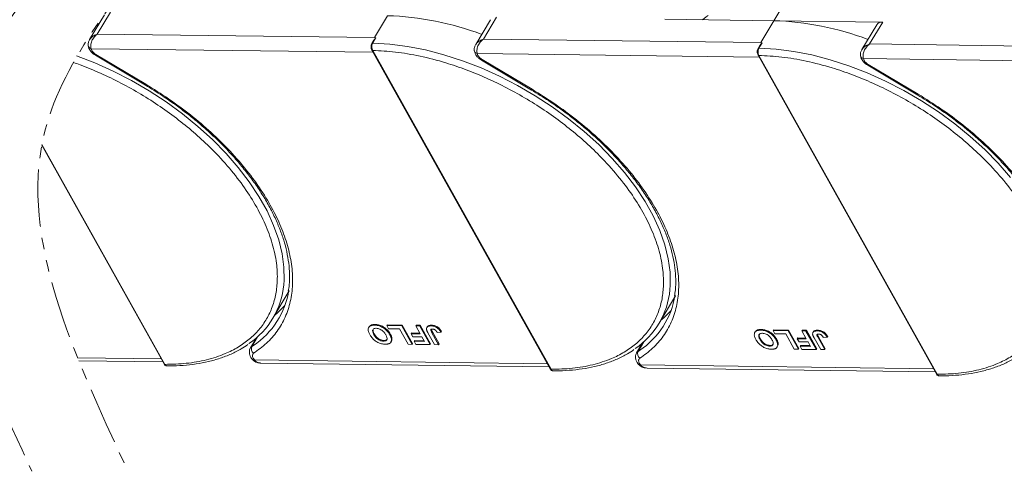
# Model space of a CAD drawing. Header units: millimetres. Extents: x -976 to 1106, y 28 to 1486.
# Tile 44 of 51: x 600 to 736, y 1136 to 1198. Entities that reach past the tile are written whole.
import ezdxf

# ---------------------------------------------------------------- set-up
doc = ezdxf.new("R2010")
doc.units = ezdxf.units.MM
doc.linetypes.add('PHANTOM2', pattern=[31.75, 15.875, -3.175, 3.175, -3.175, 3.175, -3.175])

msp = doc.modelspace()

# ---------------------------------------------------------------- linework, layer by layer
at = {"color": 7, "linetype": 'Continuous', "lineweight": 15}
for p, q in [((704.354, 1198.109), (706.465, 1201.658)), ((611.314, 1198.932), (609.259, 1195.477)), ((610.336, 1196.253), (612.146, 1199.295)), ((650.678, 1198.8), (648.868, 1195.757)), ((664.991, 1198.241), (662.936, 1194.787)), ((664.013, 1195.563), (665.822, 1198.605)), ((689.21, 1198.304), (704.354, 1198.109)), ((704.354, 1198.109), (702.545, 1195.067)), ((719.499, 1197.914), (704.354, 1198.109)), ((718.667, 1197.55), (716.613, 1194.096)), ((717.69, 1194.872), (719.499, 1197.914)), ((648.868, 1195.757), (610.336, 1196.253)), ((648.768, 1195.382), (648.507, 1194.943)), ((649.054, 1195.716), (648.625, 1194.994)), ((649.054, 1195.716), (648.868, 1195.757)), ((702.545, 1195.067), (664.013, 1195.563)), ((702.731, 1195.025), (702.301, 1194.303)), ((702.731, 1195.025), (702.545, 1195.067)), ((756.222, 1194.376), (717.69, 1194.872)), ((609.476, 1194.221), (609.569, 1193.964)), ((609.476, 1194.221), (648.668, 1193.716)), ((648.495, 1194.026), (673.292, 1149.765)), ((648.61, 1193.972), (673.407, 1149.711)), ((663.152, 1193.53), (663.246, 1193.273)), ((663.152, 1193.53), (702.345, 1193.025)), ((702.445, 1194.692), (702.183, 1194.252)), ((610.067, 1193.301), (617.015, 1189.168)), ((610.134, 1193.415), (617.083, 1189.282)), ((663.743, 1192.61), (670.692, 1188.478)), ((663.811, 1192.724), (670.76, 1188.592)), ((702.171, 1193.335), (726.969, 1149.074)), ((702.286, 1193.281), (727.084, 1149.02)), ((716.829, 1192.839), (716.923, 1192.582)), ((716.829, 1192.839), (756.021, 1192.335)), ((717.42, 1191.919), (724.369, 1187.787)), ((717.488, 1192.033), (724.436, 1187.901)), ((602.613, 1180.804), (619.615, 1150.456)), ((602.634, 1180.917), (619.73, 1150.402)), ((634.749, 1156.791), (637.011, 1160.594)), ((688.426, 1156.1), (690.688, 1159.903)), ((648.114, 1155.618), (648.054, 1155.516)), ((648.862, 1155.833), (648.923, 1155.934)), ((650.586, 1155.778), (650.647, 1155.879)), ((650.586, 1155.778), (652.666, 1155.751)), ((650.827, 1155.349), (650.586, 1155.778)), ((650.647, 1155.879), (652.726, 1155.852)), ((652.339, 1155.329), (650.827, 1155.349)), ((653.541, 1153.185), (652.339, 1155.329)), ((652.726, 1155.852), (652.666, 1155.751)), ((652.666, 1155.751), (654.108, 1153.178)), ((652.726, 1155.852), (654.168, 1153.279)), ((654.594, 1155.726), (654.655, 1155.828)), ((654.594, 1155.726), (655.162, 1155.719)), ((655.204, 1154.637), (654.594, 1155.726)), ((654.655, 1155.828), (655.222, 1155.82)), ((655.222, 1155.82), (655.162, 1155.719)), ((655.162, 1155.719), (656.603, 1153.146)), ((655.222, 1155.82), (656.664, 1153.247)), ((656.187, 1155.613), (656.127, 1155.512)), ((656.788, 1155.833), (656.728, 1155.732)), ((702.539, 1155.142), (702.599, 1155.243)), ((704.263, 1155.087), (704.324, 1155.188)), ((704.324, 1155.188), (706.403, 1155.162)), ((706.403, 1155.162), (706.343, 1155.06)), ((706.403, 1155.162), (707.845, 1152.588)), ((708.271, 1155.035), (708.331, 1155.137)), ((708.331, 1155.137), (708.899, 1155.129)), ((708.899, 1155.129), (708.838, 1155.028)), ((708.899, 1155.129), (710.34, 1152.556)), ((710.465, 1155.142), (710.404, 1155.041)), ((632.448, 1154.072), (631.622, 1152.684)), ((631.828, 1152.894), (632.615, 1154.218)), ((632.444, 1154.069), (632.446, 1154.069)), ((648.779, 1154.515), (648.839, 1154.616)), ((651.057, 1154.612), (650.996, 1154.51)), ((651.291, 1153.959), (651.231, 1153.858)), ((654.017, 1154.755), (653.957, 1154.654)), ((654.197, 1154.225), (653.957, 1154.654)), ((653.957, 1154.654), (655.204, 1154.637)), ((654.017, 1154.755), (655.147, 1154.74)), ((655.445, 1154.209), (654.197, 1154.225)), ((655.796, 1153.582), (655.445, 1154.209)), ((657.208, 1153.138), (656.299, 1154.76)), ((656.842, 1154.796), (656.903, 1154.897)), ((656.842, 1154.796), (657.776, 1153.13)), ((656.903, 1154.897), (657.836, 1153.232)), ((657.571, 1154.836), (658.119, 1154.862)), ((658.18, 1154.963), (658.119, 1154.862)), ((701.791, 1154.927), (701.73, 1154.825)), ((702.456, 1153.824), (702.516, 1153.925)), ((704.263, 1155.087), (706.343, 1155.06)), ((704.503, 1154.658), (704.263, 1155.087)), ((706.016, 1154.639), (704.503, 1154.658)), ((704.733, 1153.921), (704.673, 1153.82)), ((707.217, 1152.494), (706.016, 1154.639)), ((706.343, 1155.06), (707.785, 1152.487)), ((707.694, 1154.064), (707.633, 1153.963)), ((707.874, 1153.534), (707.633, 1153.963)), ((707.633, 1153.963), (708.881, 1153.947)), ((707.694, 1154.064), (708.823, 1154.05)), ((708.271, 1155.035), (708.838, 1155.028)), ((708.881, 1153.947), (708.271, 1155.035)), ((708.838, 1155.028), (710.28, 1152.455)), ((709.864, 1154.923), (709.803, 1154.821)), ((710.885, 1152.447), (709.976, 1154.069)), ((710.519, 1154.105), (710.579, 1154.207)), ((710.519, 1154.105), (711.452, 1152.44)), ((710.579, 1154.207), (711.513, 1152.541)), ((711.247, 1154.145), (711.796, 1154.171)), ((711.856, 1154.273), (711.796, 1154.171)), ((632.022, 1153.023), (631.828, 1152.894)), ((650.102, 1153.622), (650.162, 1153.724)), ((651.155, 1153.505), (651.215, 1153.607)), ((654.108, 1153.178), (653.541, 1153.185)), ((654.168, 1153.279), (654.108, 1153.178)), ((654.419, 1153.702), (654.359, 1153.6)), ((654.599, 1153.171), (654.359, 1153.6)), ((654.359, 1153.6), (655.796, 1153.582)), ((654.419, 1153.702), (655.738, 1153.685)), ((656.603, 1153.146), (654.599, 1153.171)), ((656.664, 1153.247), (656.603, 1153.146)), ((657.776, 1153.13), (657.208, 1153.138)), ((657.836, 1153.232), (657.776, 1153.13)), ((686.124, 1153.381), (685.299, 1151.993)), ((685.504, 1152.203), (686.291, 1153.527)), ((686.121, 1153.378), (686.123, 1153.378)), ((703.779, 1152.931), (703.839, 1153.033)), ((704.832, 1152.815), (704.892, 1152.916)), ((704.968, 1153.269), (704.908, 1153.167)), ((707.785, 1152.487), (707.217, 1152.494)), ((707.845, 1152.588), (707.785, 1152.487)), ((709.121, 1153.518), (707.874, 1153.534)), ((708.096, 1153.011), (708.036, 1152.909)), ((708.276, 1152.48), (708.036, 1152.909)), ((708.036, 1152.909), (709.473, 1152.891)), ((708.096, 1153.011), (709.415, 1152.994)), ((710.28, 1152.455), (708.276, 1152.48)), ((709.473, 1152.891), (709.121, 1153.518)), ((710.34, 1152.556), (710.28, 1152.455)), ((711.452, 1152.44), (710.885, 1152.447)), ((711.513, 1152.541), (711.452, 1152.44)), ((619.213, 1151.174), (607.592, 1151.324)), ((631.965, 1151.012), (631.956, 1151.024)), ((631.988, 1151.265), (632.183, 1151.007)), ((685.698, 1152.332), (685.504, 1152.203)), ((607.763, 1150.898), (619.452, 1150.748)), ((672.89, 1150.483), (632.183, 1151.007)), ((633.079, 1150.572), (673.128, 1150.057)), ((685.642, 1150.321), (685.632, 1150.333)), ((685.665, 1150.574), (685.86, 1150.316)), ((726.566, 1149.792), (685.86, 1150.316)), ((686.756, 1149.881), (726.805, 1149.366))]:
    msp.add_line(p, q, dxfattribs=at)
at = {"color": 7, "linetype": 'Continuous', "lineweight": 15, "flags": 128}
for points in [[(694.439, 1198.236), (694.95, 1198.623), (695.22, 1198.812)], [(648.625, 1194.994), (650.998, 1194.857), (653.452, 1194.542), (655.967, 1194.049), (658.522, 1193.384), (661.099, 1192.551), (663.675, 1191.557), (666.231, 1190.41), (668.746, 1189.119), (671.2, 1187.695), (673.574, 1186.148), (675.848, 1184.491), (678.005, 1182.737), (680.027, 1180.901), (681.898, 1178.997), (683.604, 1177.039), (685.13, 1175.044), (686.465, 1173.028), (687.598, 1171.007), (688.519, 1168.996), (689.222, 1167.011), (689.701, 1165.07), (689.952, 1163.186), (689.973, 1161.376), (689.925, 1160.756)], [(662.737, 1194.017), (662.736, 1194.008), (662.74, 1193.924)], [(662.74, 1193.924), (662.744, 1193.904), (662.751, 1193.876)], [(702.301, 1194.303), (704.675, 1194.166), (707.129, 1193.851), (709.643, 1193.358), (712.199, 1192.693), (714.776, 1191.86), (717.352, 1190.866), (719.908, 1189.719), (722.423, 1188.428), (724.877, 1187.004), (727.251, 1185.457), (729.525, 1183.8), (731.682, 1182.047), (733.704, 1180.21), (735.575, 1178.306), (737.281, 1176.348)], [(607.422, 1193.242), (609.999, 1192.248), (612.554, 1191.101), (615.069, 1189.81), (617.524, 1188.385), (619.897, 1186.839), (622.172, 1185.182), (624.328, 1183.428), (626.35, 1181.592), (628.222, 1179.687), (629.927, 1177.73), (631.453, 1175.735), (632.788, 1173.719), (633.921, 1171.697), (634.842, 1169.686), (635.545, 1167.702), (636.024, 1165.761), (636.275, 1163.877), (636.296, 1162.066), (636.249, 1161.447)], [(610.134, 1193.415), (610.098, 1193.355), (610.076, 1193.316), (610.067, 1193.301), (610.067, 1193.301)], [(663.811, 1192.724), (663.775, 1192.664), (663.752, 1192.625), (663.743, 1192.61), (663.743, 1192.61)], [(717.488, 1192.033), (717.452, 1191.973), (717.429, 1191.935), (717.42, 1191.919), (717.42, 1191.919)], [(617.083, 1189.282), (617.047, 1189.222), (617.024, 1189.184), (617.015, 1189.169), (617.015, 1189.168)], [(670.76, 1188.592), (670.724, 1188.531), (670.701, 1188.493), (670.692, 1188.478), (670.692, 1188.478)], [(724.436, 1187.901), (724.401, 1187.84), (724.378, 1187.802), (724.369, 1187.787), (724.369, 1187.787)], [(634.999, 1157.211), (635.392, 1157.542), (636.407, 1158.551)], [(688.676, 1156.521), (689.069, 1156.852), (690.084, 1157.86)], [(631.626, 1152.69), (631.685, 1152.771), (631.828, 1152.894)], [(685.302, 1151.999), (685.361, 1152.08), (685.504, 1152.203)]]:
    msp.add_lwpolyline(points, dxfattribs=at)
at = {"color": 7, "linetype": 'Continuous', "lineweight": 15}
for centre, radius, start, end in [((649.414, 1158.071), 40.748, 69.35834, 88.22275), ((703.091, 1157.38), 40.748, 69.35834, 88.22275), ((719.389, 1197.033), 0.888, 82.87283, 144.3365), ((648.608, 1194.869), 0.126, 82.49194, 144.09954), ((609.559, 1194.713), 0.5, 180.668, 260.35251), ((648.599, 1194.099), 0.127, 214.96587, 274.88426), ((663.264, 1194.065), 0.546, 200.26316, 258.23574), ((702.285, 1194.178), 0.126, 82.49194, 144.09954), ((702.276, 1193.408), 0.127, 214.96587, 274.88426), ((716.913, 1193.332), 0.5, 180.668, 260.35251), ((625.217, 1162.461), 11.078, 303.96754, 354.74389), ((625.811, 1162.443), 11.283, 303.39574, 351.14243), ((678.894, 1161.77), 11.078, 303.96754, 354.74389), ((679.488, 1161.752), 11.283, 303.39574, 351.14243), ((632.546, 1152.562), 0.792, 155.22009, 232.54306), ((632.078, 1151.18), 0.202, 236.03869, 301.32272), ((686.223, 1151.871), 0.792, 155.22009, 232.54306), ((619.72, 1150.528), 0.127, 214.9547, 274.88524), ((673.396, 1149.838), 0.127, 214.9547, 274.88524), ((685.755, 1150.489), 0.202, 236.03869, 301.32272), ((727.073, 1149.147), 0.127, 214.9547, 274.88524)]:
    msp.add_arc(centre, radius, start, end, dxfattribs=at)
at = {"color": 3, "linetype": 'PHANTOM2', "lineweight": 9, "ltscale": 0.5}
msp.add_spline([(629.456, 1277.059), (637.235, 1239.278), (602.861, 1181.994), (614.316, 1136.165)], degree=3, dxfattribs=at)
for points, knots in [([(616.384, 1276.45), (621.41, 1263.454), (633.677, 1231.735), (602.461, 1207.202), (593.707, 1191.261)], [0, 0, 0, 0, 45.3809973, 110.7619296, 110.7619296, 110.7619296, 110.7619296]), ([(593.366, 1190.632), (591.761, 1187.612), (584.897, 1170.714), (593.888, 1151.377), (601.244, 1135.556)], [111.6216791, 111.6216791, 111.6216791, 111.6216791, 123.9759551, 179.5509827, 179.5509827, 179.5509827, 179.5509827])]:
    msp.add_open_spline(points, degree=3, knots=knots, dxfattribs=at)
at = {"color": 7, "linetype": 'Continuous', "lineweight": 15}
for points, knots in [([(609.258, 1195.437), (609.309, 1195.528), (609.436, 1195.751), (609.817, 1196.044), (610.163, 1196.183), (610.336, 1196.253)], [0, 0, 0, 0, 0.2551059, 0.6260787, 1, 1, 1, 1]), ([(610.336, 1196.253), (610.18, 1196.115), (609.868, 1195.84), (609.545, 1195.293), (609.415, 1194.812), (609.412, 1194.452), (609.455, 1194.297), (609.476, 1194.221)], [0, 0, 0, 0, 0.2513144, 0.5002066, 0.7491551, 0.8759362, 1, 1, 1, 1]), ([(609.243, 1195.449), (609.182, 1195.324), (609.086, 1195.126), (609.041, 1194.818), (609.063, 1194.653), (609.075, 1194.566)], [0, 0, 0, 0, 0.4485628, 0.7107889, 1, 1, 1, 1]), ([(648.507, 1194.943), (648.475, 1194.876), (648.412, 1194.743), (648.382, 1194.486), (648.405, 1194.228), (648.465, 1194.093), (648.495, 1194.026)], [0, 0, 0, 0, 0.24998748, 0.49978452, 0.7494633, 1, 1, 1, 1]), ([(648.625, 1194.994), (648.596, 1194.935), (648.533, 1194.808), (648.496, 1194.596), (648.494, 1194.407), (648.51, 1194.254), (648.547, 1194.102), (648.589, 1194.016), (648.61, 1193.972)], [0, 0, 0, 0, 0.2021443, 0.4357122, 0.5648951, 0.7020076, 0.8470445, 1, 1, 1, 1]), ([(648.771, 1195.381), (648.781, 1195.399), (648.825, 1195.482), (648.897, 1195.567), (648.966, 1195.643), (648.992, 1195.67), (649.01, 1195.687), (649.023, 1195.698), (649.033, 1195.706), (649.041, 1195.712), (649.046, 1195.715), (649.05, 1195.716), (649.053, 1195.716), (649.054, 1195.716), (649.054, 1195.716)], [0, 0, 0, 0, 0.1362747, 0.628083, 0.7491851, 0.8303049, 0.8846383, 0.9212056, 0.946082, 0.9691561, 0.9812989, 0.990211, 0.9974391, 1, 1, 1, 1]), ([(662.934, 1194.746), (662.986, 1194.837), (663.113, 1195.06), (663.494, 1195.353), (663.839, 1195.492), (664.013, 1195.563)], [0, 0, 0, 0, 0.2551059, 0.6260787, 1, 1, 1, 1]), ([(664.013, 1195.563), (663.857, 1195.424), (663.545, 1195.15), (663.222, 1194.602), (663.091, 1194.121), (663.089, 1193.761), (663.131, 1193.606), (663.152, 1193.53)], [0, 0, 0, 0, 0.2513144, 0.5002066, 0.7491551, 0.8759362, 1, 1, 1, 1]), ([(702.448, 1194.69), (702.458, 1194.708), (702.501, 1194.791), (702.574, 1194.876), (702.642, 1194.952), (702.669, 1194.979), (702.687, 1194.996), (702.7, 1195.008), (702.71, 1195.015), (702.717, 1195.021), (702.723, 1195.024), (702.727, 1195.025), (702.73, 1195.025), (702.731, 1195.025), (702.731, 1195.025)], [0, 0, 0, 0, 0.1362747, 0.628083, 0.7491851, 0.8303049, 0.8846383, 0.9212056, 0.946082, 0.9691561, 0.9812989, 0.990211, 0.9974391, 1, 1, 1, 1]), ([(716.611, 1194.055), (716.663, 1194.146), (716.79, 1194.369), (717.17, 1194.662), (717.516, 1194.802), (717.69, 1194.872)], [0, 0, 0, 0, 0.2551059, 0.6260787, 1, 1, 1, 1]), ([(717.69, 1194.872), (717.533, 1194.734), (717.222, 1194.459), (716.899, 1193.911), (716.768, 1193.43), (716.765, 1193.07), (716.808, 1192.915), (716.829, 1192.839)], [0, 0, 0, 0, 0.2513144, 0.5002066, 0.7491551, 0.8759362, 1, 1, 1, 1]), ([(609.086, 1194.619), (609.091, 1194.55), (609.106, 1194.354), (609.255, 1194.076), (609.474, 1193.773), (609.744, 1193.512), (609.963, 1193.368), (610.066, 1193.301)], [0, 0, 0, 0, 0.12873491, 0.3638291, 0.56235058, 0.79413648, 1, 1, 1, 1]), ([(648.61, 1193.972), (649.658, 1193.92), (651.786, 1193.814), (655.212, 1193.226), (658.52, 1192.372), (661.625, 1191.317), (664.476, 1190.146), (667.31, 1188.78), (670.094, 1187.224), (672.781, 1185.508), (675.324, 1183.66), (677.701, 1181.705), (680.094, 1179.473), (682.41, 1176.967), (684.519, 1174.234), (686.228, 1171.517), (687.56, 1168.805), (688.506, 1166.086), (688.984, 1163.604), (689.076, 1161.402), (688.872, 1159.479), (688.378, 1157.671), (687.588, 1155.999), (686.519, 1154.494), (685.186, 1153.181), (683.615, 1152.067), (681.656, 1151.077), (679.263, 1150.297), (676.451, 1149.788), (674.412, 1149.736), (673.407, 1149.711)], [0, 0, 0, 0, 0.0388454, 0.0788825, 0.1200296, 0.1521859, 0.1843384, 0.2171712, 0.25, 0.2828328, 0.3156616, 0.347818, 0.3799704, 0.421121, 0.4611572, 0.5, 0.5388463, 0.5788825, 0.6200296, 0.6521859, 0.6843384, 0.7171712, 0.75, 0.7828328, 0.8156616, 0.847818, 0.8799704, 0.921121, 0.9611563, 1, 1, 1, 1]), ([(662.92, 1194.758), (662.859, 1194.633), (662.763, 1194.435), (662.718, 1194.127), (662.74, 1193.962), (662.751, 1193.875)], [0, 0, 0, 0, 0.4485628, 0.7107889, 1, 1, 1, 1]), ([(662.763, 1193.928), (662.768, 1193.859), (662.782, 1193.663), (662.932, 1193.385), (663.151, 1193.082), (663.421, 1192.821), (663.64, 1192.677), (663.743, 1192.61)], [0, 0, 0, 0, 0.12873491, 0.3638291, 0.56235058, 0.79413648, 1, 1, 1, 1]), ([(702.183, 1194.252), (702.152, 1194.185), (702.089, 1194.052), (702.059, 1193.795), (702.082, 1193.537), (702.142, 1193.402), (702.171, 1193.335)], [0, 0, 0, 0, 0.24998748, 0.49978452, 0.7494633, 1, 1, 1, 1]), ([(702.301, 1194.303), (702.272, 1194.244), (702.21, 1194.117), (702.173, 1193.905), (702.17, 1193.716), (702.187, 1193.563), (702.224, 1193.411), (702.265, 1193.325), (702.286, 1193.281)], [0, 0, 0, 0, 0.2021443, 0.4357122, 0.5648951, 0.7020076, 0.8470445, 1, 1, 1, 1]), ([(716.596, 1194.067), (716.536, 1193.942), (716.439, 1193.744), (716.395, 1193.436), (716.417, 1193.271), (716.428, 1193.184)], [0, 0, 0, 0, 0.4485628, 0.7107889, 1, 1, 1, 1]), ([(607.023, 1192.311), (607.331, 1192.202), (608.585, 1191.746), (610.8, 1190.837), (613.633, 1189.471), (616.418, 1187.915), (619.105, 1186.199), (621.648, 1184.351), (624.025, 1182.396), (626.417, 1180.164), (628.733, 1177.658), (630.842, 1174.924), (632.551, 1172.208), (633.883, 1169.496), (634.83, 1166.777), (635.308, 1164.295), (635.399, 1162.093), (635.195, 1160.17), (634.701, 1158.361), (633.911, 1156.69), (632.842, 1155.184), (631.51, 1153.871), (629.938, 1152.758), (627.979, 1151.768), (625.587, 1150.988), (622.775, 1150.479), (620.735, 1150.427), (619.73, 1150.402)], [0.14171217, 0.14171217, 0.14171217, 0.14171217, 0.15218595, 0.18433839, 0.2171712, 0.25000001, 0.28283282, 0.31566162, 0.347818, 0.37997044, 0.42112095, 0.46115724, 0.50000001, 0.53884631, 0.57888254, 0.62002957, 0.65218595, 0.68433839, 0.7171712, 0.75000001, 0.78283282, 0.81566162, 0.847818, 0.87997044, 0.92112095, 0.96115635, 1, 1, 1, 1]), ([(702.286, 1193.281), (703.334, 1193.229), (705.462, 1193.124), (708.889, 1192.535), (712.197, 1191.681), (715.302, 1190.626), (718.153, 1189.455), (720.987, 1188.089), (723.771, 1186.533), (726.458, 1184.818), (729.001, 1182.969), (731.378, 1181.014), (733.771, 1178.782), (736.087, 1176.277), (738.195, 1173.543), (739.905, 1170.826), (741.237, 1168.114), (742.183, 1165.395), (742.661, 1162.913), (742.753, 1160.711), (742.548, 1158.789), (742.054, 1156.98), (741.265, 1155.308), (740.196, 1153.803), (738.863, 1152.49), (737.291, 1151.376), (735.333, 1150.386), (732.94, 1149.606), (730.128, 1149.097), (728.088, 1149.046), (727.084, 1149.02)], [0, 0, 0, 0, 0.0388454, 0.0788825, 0.1200296, 0.1521859, 0.1843384, 0.2171712, 0.25, 0.2828328, 0.3156616, 0.347818, 0.3799704, 0.421121, 0.4611572, 0.5, 0.5388463, 0.5788825, 0.6200296, 0.6521859, 0.6843384, 0.7171712, 0.75, 0.7828328, 0.8156616, 0.847818, 0.8799704, 0.921121, 0.9611563, 1, 1, 1, 1]), ([(716.439, 1193.237), (716.444, 1193.168), (716.459, 1192.972), (716.608, 1192.694), (716.828, 1192.391), (717.097, 1192.13), (717.317, 1191.987), (717.42, 1191.919)], [0, 0, 0, 0, 0.1287349, 0.3638291, 0.5623506, 0.7941365, 1, 1, 1, 1]), ([(617.018, 1189.167), (617.82, 1188.675), (618.943, 1187.986), (620.544, 1186.896), (621.874, 1185.942), (623.406, 1184.759), (624.948, 1183.475), (626.485, 1182.09), (627.979, 1180.625), (629.406, 1179.095), (630.747, 1177.514), (631.984, 1175.895), (633.107, 1174.251), (634.103, 1172.593), (634.965, 1170.933), (635.687, 1169.28), (636.264, 1167.644), (636.69, 1166.033), (636.965, 1164.452), (637.076, 1162.912), (637.055, 1161.603), (636.928, 1160.841), (636.879, 1160.549)], [0, 0, 0, 0, 0.06410069, 0.08980076, 0.13241463, 0.17648241, 0.22357324, 0.27250942, 0.32281166, 0.37409883, 0.42610335, 0.47863242, 0.53154875, 0.58475861, 0.63820554, 0.69186826, 0.74575917, 0.79992987, 0.85448197, 0.90957405, 0.9654312, 1, 1, 1, 1]), ([(617.083, 1189.282), (618.145, 1188.623), (620.291, 1187.292), (623.331, 1185.032), (626.205, 1182.592), (628.838, 1179.997), (631.174, 1177.303), (633.169, 1174.567), (634.793, 1171.843), (636.043, 1169.162), (636.925, 1166.528), (637.43, 1163.946), (637.535, 1161.447), (637.225, 1159.087), (636.506, 1156.915), (635.387, 1154.978), (633.932, 1153.284), (632.683, 1152.381), (632.065, 1151.934)], [0, 0, 0, 0, 0.0610375, 0.1233116, 0.1864383, 0.25, 0.3135617, 0.3766884, 0.4389625, 0.5, 0.5610375, 0.6233116, 0.6864383, 0.75, 0.8135617, 0.8766884, 0.9389625, 1, 1, 1, 1]), ([(670.694, 1188.476), (671.496, 1187.984), (672.62, 1187.295), (674.221, 1186.206), (675.551, 1185.251), (677.083, 1184.068), (678.625, 1182.785), (680.162, 1181.4), (681.656, 1179.934), (683.083, 1178.404), (684.423, 1176.823), (685.661, 1175.204), (686.783, 1173.56), (687.78, 1171.903), (688.642, 1170.242), (689.364, 1168.589), (689.94, 1166.953), (690.367, 1165.342), (690.641, 1163.761), (690.752, 1162.221), (690.731, 1160.912), (690.604, 1160.15), (690.556, 1159.858)], [0, 0, 0, 0, 0.06410069, 0.08980076, 0.13241463, 0.17648241, 0.22357324, 0.27250942, 0.32281166, 0.37409883, 0.42610335, 0.47863242, 0.53154875, 0.58475861, 0.63820554, 0.69186826, 0.74575917, 0.79992987, 0.85448197, 0.90957405, 0.9654312, 1, 1, 1, 1]), ([(670.76, 1188.592), (671.822, 1187.933), (673.967, 1186.601), (677.008, 1184.341), (679.882, 1181.901), (682.514, 1179.306), (684.851, 1176.613), (686.846, 1173.876), (688.47, 1171.152), (689.72, 1168.472), (690.602, 1165.837), (691.106, 1163.255), (691.211, 1160.756), (690.902, 1158.397), (690.182, 1156.224), (689.063, 1154.287), (687.609, 1152.594), (686.36, 1151.69), (685.742, 1151.243)], [0, 0, 0, 0, 0.0610375, 0.1233116, 0.1864383, 0.25, 0.3135617, 0.3766884, 0.4389625, 0.5, 0.5610375, 0.6233116, 0.6864383, 0.75, 0.8135617, 0.8766884, 0.9389625, 1, 1, 1, 1]), ([(724.371, 1187.785), (725.173, 1187.293), (726.297, 1186.604), (727.897, 1185.515), (729.227, 1184.56), (730.759, 1183.377), (732.302, 1182.094), (733.838, 1180.709), (735.333, 1179.244), (736.76, 1177.713), (738.1, 1176.132), (739.338, 1174.513), (740.46, 1172.869), (741.456, 1171.212), (742.319, 1169.551), (743.041, 1167.899), (743.617, 1166.262), (744.043, 1164.651), (744.318, 1163.07), (744.429, 1161.53), (744.408, 1160.221), (744.281, 1159.459), (744.233, 1159.168)], [0, 0, 0, 0, 0.06410069, 0.08980076, 0.13241463, 0.17648241, 0.22357324, 0.27250942, 0.32281166, 0.37409883, 0.42610335, 0.47863242, 0.53154875, 0.58475861, 0.63820554, 0.69186826, 0.74575917, 0.79992987, 0.85448197, 0.90957405, 0.9654312, 1, 1, 1, 1]), ([(724.436, 1187.901), (725.498, 1187.242), (727.644, 1185.91), (730.684, 1183.65), (733.559, 1181.21), (736.191, 1178.615), (738.528, 1175.922), (740.523, 1173.185), (742.147, 1170.461), (743.397, 1167.781), (744.279, 1165.147), (744.783, 1162.564), (744.888, 1160.066), (744.579, 1157.706), (743.859, 1155.533), (742.74, 1153.596), (741.286, 1151.903), (740.037, 1150.999), (739.418, 1150.552)], [0, 0, 0, 0, 0.0610375, 0.1233116, 0.1864383, 0.25, 0.3135617, 0.3766884, 0.4389625, 0.5, 0.5610375, 0.6233116, 0.6864383, 0.75, 0.8135617, 0.8766884, 0.9389625, 1, 1, 1, 1]), ([(648.205, 1154.535), (648.168, 1154.603), (648.059, 1154.81), (647.958, 1155.139), (647.998, 1155.476), (648.202, 1155.712), (648.514, 1155.823), (648.757, 1155.83), (648.862, 1155.833)], [0, 0, 0, 0, 0.1018882, 0.3073435, 0.4929627, 0.6786474, 0.8607914, 1, 1, 1, 1]), ([(648.126, 1155.61), (648.172, 1155.677), (648.275, 1155.828), (648.576, 1155.923), (648.818, 1155.931), (648.923, 1155.934)], [0, 0, 0, 0, 0.3159769, 0.7036842, 1, 1, 1, 1]), ([(648.779, 1154.515), (648.743, 1154.583), (648.642, 1154.777), (648.574, 1155.044), (648.657, 1155.258), (648.813, 1155.374), (648.984, 1155.403), (649.085, 1155.404), (649.104, 1155.404)], [0, 0, 0, 0, 0.1585903, 0.4472388, 0.6203806, 0.7935748, 0.9612953, 1, 1, 1, 1]), ([(648.839, 1154.616), (648.804, 1154.685), (648.704, 1154.877), (648.627, 1155.137), (648.696, 1155.271), (648.718, 1155.315)], [0, 0, 0, 0, 0.2710271, 0.76432067, 1, 1, 1, 1]), ([(648.862, 1155.833), (648.942, 1155.829), (649.184, 1155.819), (649.629, 1155.716), (650.136, 1155.46), (650.592, 1155.091), (650.849, 1154.763), (650.97, 1154.556), (650.996, 1154.51)], [0, 0, 0, 0, 0.1021706, 0.3092201, 0.51365, 0.6922749, 0.9324126, 1, 1, 1, 1]), ([(648.923, 1155.934), (649.003, 1155.931), (649.245, 1155.921), (649.689, 1155.818), (650.197, 1155.561), (650.652, 1155.193), (650.91, 1154.864), (651.03, 1154.657), (651.057, 1154.612)], [0, 0, 0, 0, 0.1021706, 0.3092201, 0.51365, 0.6922749, 0.9324126, 1, 1, 1, 1]), ([(649.104, 1155.404), (649.186, 1155.398), (649.351, 1155.387), (649.627, 1155.29), (649.905, 1155.133), (650.194, 1154.878), (650.35, 1154.655), (650.43, 1154.515), (650.439, 1154.501)], [0, 0, 0, 0, 0.1597099, 0.3204292, 0.4910735, 0.6770503, 0.9662903, 1, 1, 1, 1]), ([(656.09, 1155.248), (656.086, 1155.312), (656.078, 1155.439), (656.17, 1155.593), (656.372, 1155.717), (656.594, 1155.726), (656.728, 1155.732)], [0, 0, 0, 0, 0.2064605, 0.4135145, 0.6452106, 1, 1, 1, 1]), ([(656.299, 1154.76), (656.281, 1154.794), (656.243, 1154.863), (656.196, 1154.955), (656.159, 1155.037), (656.131, 1155.108), (656.105, 1155.179), (656.095, 1155.225), (656.09, 1155.248)], [0, 0, 0, 0, 0.20826979, 0.416707, 0.56148059, 0.70657343, 0.85282453, 1, 1, 1, 1]), ([(656.197, 1155.608), (656.209, 1155.633), (656.248, 1155.716), (656.437, 1155.816), (656.656, 1155.827), (656.788, 1155.833)], [0, 0, 0, 0, 0.1483819, 0.4848209, 1, 1, 1, 1]), ([(656.842, 1154.796), (656.806, 1154.865), (656.742, 1154.983), (656.69, 1155.127), (656.692, 1155.218), (656.734, 1155.267), (656.813, 1155.299), (656.886, 1155.302), (656.931, 1155.303)], [0, 0, 0, 0, 0.29202728, 0.5048541, 0.61390458, 0.72368495, 0.82981647, 1, 1, 1, 1]), ([(656.728, 1155.732), (656.808, 1155.728), (656.991, 1155.719), (657.304, 1155.632), (657.61, 1155.462), (657.906, 1155.199), (658.035, 1154.994), (658.119, 1154.862)], [0, 0, 0, 0, 0.1552919, 0.3531453, 0.543243, 0.704067, 1, 1, 1, 1]), ([(656.76, 1155.231), (656.76, 1155.225), (656.767, 1155.123), (656.837, 1155.007), (656.903, 1154.897)], [0, 0, 0, 0, 0.0579521, 1, 1, 1, 1]), ([(656.788, 1155.833), (656.869, 1155.829), (657.052, 1155.82), (657.365, 1155.734), (657.67, 1155.563), (657.966, 1155.3), (658.096, 1155.096), (658.18, 1154.963)], [0, 0, 0, 0, 0.15529194, 0.35314526, 0.54324301, 0.704067, 1, 1, 1, 1]), ([(656.931, 1155.303), (656.956, 1155.302), (657.007, 1155.3), (657.081, 1155.283), (657.149, 1155.259), (657.208, 1155.23), (657.264, 1155.196), (657.297, 1155.17), (657.314, 1155.157)], [0, 0, 0, 0, 0.202387, 0.4109073, 0.5578292, 0.7094718, 0.8532239, 1, 1, 1, 1]), ([(657.314, 1155.157), (657.336, 1155.138), (657.38, 1155.099), (657.43, 1155.041), (657.472, 1154.986), (657.507, 1154.937), (657.54, 1154.887), (657.56, 1154.853), (657.571, 1154.836)], [0, 0, 0, 0, 0.1938055, 0.3931273, 0.5440688, 0.6954121, 0.8476129, 1, 1, 1, 1]), ([(701.882, 1153.844), (701.845, 1153.912), (701.735, 1154.119), (701.634, 1154.448), (701.675, 1154.785), (701.878, 1155.021), (702.191, 1155.132), (702.434, 1155.139), (702.539, 1155.142)], [0, 0, 0, 0, 0.1018882, 0.3073435, 0.4929627, 0.6786474, 0.8607914, 1, 1, 1, 1]), ([(701.803, 1154.919), (701.849, 1154.986), (701.952, 1155.137), (702.253, 1155.233), (702.495, 1155.24), (702.599, 1155.243)], [0, 0, 0, 0, 0.3159769, 0.7036842, 1, 1, 1, 1]), ([(702.539, 1155.142), (702.619, 1155.139), (702.861, 1155.129), (703.305, 1155.026), (703.813, 1154.769), (704.269, 1154.401), (704.526, 1154.072), (704.646, 1153.865), (704.673, 1153.82)], [0, 0, 0, 0, 0.1021706, 0.3092201, 0.51365, 0.6922749, 0.9324126, 1, 1, 1, 1]), ([(702.599, 1155.243), (702.679, 1155.24), (702.921, 1155.23), (703.366, 1155.127), (703.873, 1154.871), (704.329, 1154.502), (704.587, 1154.173), (704.707, 1153.966), (704.733, 1153.921)], [0, 0, 0, 0, 0.1021706, 0.3092201, 0.51365, 0.6922749, 0.9324126, 1, 1, 1, 1]), ([(709.873, 1154.917), (709.885, 1154.942), (709.924, 1155.025), (710.114, 1155.125), (710.333, 1155.136), (710.465, 1155.142)], [0, 0, 0, 0, 0.1483819, 0.4848209, 1, 1, 1, 1]), ([(710.465, 1155.142), (710.545, 1155.138), (710.728, 1155.129), (711.041, 1155.043), (711.347, 1154.872), (711.643, 1154.609), (711.773, 1154.405), (711.856, 1154.273)], [0, 0, 0, 0, 0.15529194, 0.35314526, 0.54324301, 0.704067, 1, 1, 1, 1]), ([(650.349, 1153.193), (650.269, 1153.197), (650.027, 1153.207), (649.585, 1153.312), (649.08, 1153.567), (648.624, 1153.934), (648.359, 1154.271), (648.235, 1154.484), (648.205, 1154.535)], [0, 0, 0, 0, 0.1013981, 0.3069957, 0.5061443, 0.6852619, 0.9245571, 1, 1, 1, 1]), ([(650.102, 1153.622), (650.02, 1153.628), (649.856, 1153.638), (649.581, 1153.728), (649.315, 1153.879), (649.041, 1154.118), (648.88, 1154.339), (648.795, 1154.487), (648.779, 1154.515)], [0, 0, 0, 0, 0.1602922, 0.3219224, 0.4907614, 0.6575692, 0.9338827, 1, 1, 1, 1]), ([(650.162, 1153.724), (650.081, 1153.729), (649.916, 1153.74), (649.641, 1153.83), (649.375, 1153.98), (649.101, 1154.219), (648.941, 1154.441), (648.856, 1154.588), (648.839, 1154.616)], [0, 0, 0, 0, 0.1602922, 0.3219224, 0.4907614, 0.6575692, 0.9338827, 1, 1, 1, 1]), ([(650.439, 1154.501), (650.475, 1154.432), (650.566, 1154.259), (650.634, 1154.013), (650.586, 1153.802), (650.448, 1153.674), (650.269, 1153.625), (650.144, 1153.623), (650.102, 1153.622)], [0, 0, 0, 0, 0.1586166, 0.4008637, 0.5730594, 0.7454856, 0.9129852, 1, 1, 1, 1]), ([(650.627, 1153.91), (650.588, 1153.864), (650.511, 1153.772), (650.328, 1153.727), (650.205, 1153.725), (650.162, 1153.724)], [0, 0, 0, 0, 0.3981888, 0.7942495, 1, 1, 1, 1]), ([(651.231, 1153.858), (651.23, 1153.797), (651.229, 1153.674), (651.154, 1153.476), (651.038, 1153.347), (650.928, 1153.293), (650.914, 1153.286)], [0, 0, 0, 0, 0.2508959, 0.5021661, 0.9405117, 1, 1, 1, 1]), ([(650.996, 1154.51), (651.015, 1154.476), (651.053, 1154.407), (651.104, 1154.301), (651.151, 1154.191), (651.19, 1154.079), (651.22, 1153.966), (651.227, 1153.894), (651.231, 1153.858)], [0, 0, 0, 0, 0.1539502, 0.3081809, 0.478699, 0.6499612, 0.8242026, 1, 1, 1, 1]), ([(651.057, 1154.612), (651.075, 1154.578), (651.113, 1154.509), (651.164, 1154.402), (651.211, 1154.293), (651.25, 1154.18), (651.28, 1154.068), (651.288, 1153.996), (651.291, 1153.959)], [0, 0, 0, 0, 0.1539502, 0.3081809, 0.478699, 0.6499612, 0.8242026, 1, 1, 1, 1]), ([(651.291, 1153.959), (651.289, 1153.899), (651.284, 1153.779), (651.26, 1153.657), (651.215, 1153.613), (651.212, 1153.609)], [0, 0, 0, 0, 0.4783949, 0.9575036, 1, 1, 1, 1]), ([(704.026, 1152.502), (703.946, 1152.506), (703.704, 1152.516), (703.262, 1152.621), (702.757, 1152.876), (702.3, 1153.244), (702.035, 1153.58), (701.911, 1153.793), (701.882, 1153.844)], [0, 0, 0, 0, 0.1013981, 0.3069957, 0.5061443, 0.6852619, 0.9245571, 1, 1, 1, 1]), ([(702.456, 1153.824), (702.42, 1153.893), (702.318, 1154.086), (702.25, 1154.354), (702.333, 1154.567), (702.49, 1154.683), (702.66, 1154.712), (702.762, 1154.713), (702.781, 1154.713)], [0, 0, 0, 0, 0.1585903, 0.4472388, 0.6203806, 0.7935748, 0.9612953, 1, 1, 1, 1]), ([(702.516, 1153.925), (702.48, 1153.994), (702.38, 1154.186), (702.304, 1154.446), (702.373, 1154.58), (702.395, 1154.624)], [0, 0, 0, 0, 0.2710271, 0.76432067, 1, 1, 1, 1]), ([(703.779, 1152.931), (703.697, 1152.937), (703.533, 1152.947), (703.258, 1153.037), (702.991, 1153.188), (702.718, 1153.427), (702.557, 1153.649), (702.472, 1153.796), (702.456, 1153.824)], [0, 0, 0, 0, 0.1602922, 0.3219224, 0.4907614, 0.6575692, 0.9338827, 1, 1, 1, 1]), ([(703.839, 1153.033), (703.757, 1153.038), (703.593, 1153.049), (703.318, 1153.139), (703.052, 1153.289), (702.778, 1153.529), (702.617, 1153.75), (702.532, 1153.897), (702.516, 1153.925)], [0, 0, 0, 0, 0.1602922, 0.3219224, 0.4907614, 0.6575692, 0.9338827, 1, 1, 1, 1]), ([(702.781, 1154.713), (702.863, 1154.707), (703.027, 1154.696), (703.304, 1154.599), (703.582, 1154.442), (703.871, 1154.187), (704.027, 1153.964), (704.107, 1153.824), (704.115, 1153.81)], [0, 0, 0, 0, 0.1597099, 0.3204292, 0.4910735, 0.6770503, 0.9662903, 1, 1, 1, 1]), ([(704.115, 1153.81), (704.151, 1153.741), (704.243, 1153.568), (704.311, 1153.323), (704.263, 1153.111), (704.125, 1152.983), (703.945, 1152.934), (703.821, 1152.932), (703.779, 1152.931)], [0, 0, 0, 0, 0.1586166, 0.4008637, 0.5730594, 0.7454856, 0.9129852, 1, 1, 1, 1]), ([(704.673, 1153.82), (704.692, 1153.785), (704.73, 1153.717), (704.781, 1153.61), (704.828, 1153.5), (704.867, 1153.388), (704.896, 1153.275), (704.904, 1153.203), (704.908, 1153.167)], [0, 0, 0, 0, 0.1539502, 0.3081809, 0.478699, 0.6499612, 0.8242026, 1, 1, 1, 1]), ([(704.733, 1153.921), (704.752, 1153.887), (704.79, 1153.818), (704.841, 1153.712), (704.888, 1153.602), (704.927, 1153.489), (704.957, 1153.377), (704.964, 1153.305), (704.968, 1153.269)], [0, 0, 0, 0, 0.1539502, 0.3081809, 0.478699, 0.6499612, 0.8242026, 1, 1, 1, 1]), ([(709.766, 1154.558), (709.762, 1154.621), (709.754, 1154.748), (709.846, 1154.902), (710.049, 1155.027), (710.27, 1155.035), (710.404, 1155.041)], [0, 0, 0, 0, 0.2064605, 0.4135145, 0.6452106, 1, 1, 1, 1]), ([(709.976, 1154.069), (709.957, 1154.103), (709.92, 1154.172), (709.873, 1154.264), (709.835, 1154.346), (709.808, 1154.417), (709.781, 1154.488), (709.771, 1154.534), (709.766, 1154.558)], [0, 0, 0, 0, 0.20826979, 0.416707, 0.56148059, 0.70657343, 0.85282453, 1, 1, 1, 1]), ([(710.519, 1154.105), (710.482, 1154.174), (710.419, 1154.293), (710.367, 1154.436), (710.369, 1154.527), (710.411, 1154.576), (710.49, 1154.609), (710.563, 1154.611), (710.608, 1154.612)], [0, 0, 0, 0, 0.29202728, 0.5048541, 0.61390458, 0.72368495, 0.82981647, 1, 1, 1, 1]), ([(710.404, 1155.041), (710.485, 1155.037), (710.668, 1155.028), (710.981, 1154.941), (711.286, 1154.771), (711.583, 1154.508), (711.712, 1154.304), (711.796, 1154.171)], [0, 0, 0, 0, 0.1552919, 0.3531453, 0.543243, 0.704067, 1, 1, 1, 1]), ([(710.436, 1154.541), (710.437, 1154.535), (710.444, 1154.432), (710.513, 1154.316), (710.579, 1154.207)], [0, 0, 0, 0, 0.0579521, 1, 1, 1, 1]), ([(710.608, 1154.612), (710.633, 1154.611), (710.683, 1154.609), (710.758, 1154.592), (710.826, 1154.568), (710.884, 1154.539), (710.94, 1154.505), (710.974, 1154.48), (710.991, 1154.467)], [0, 0, 0, 0, 0.202387, 0.4109073, 0.5578292, 0.7094718, 0.8532239, 1, 1, 1, 1]), ([(710.991, 1154.467), (711.013, 1154.447), (711.057, 1154.408), (711.106, 1154.35), (711.148, 1154.295), (711.183, 1154.246), (711.216, 1154.196), (711.237, 1154.162), (711.247, 1154.145)], [0, 0, 0, 0, 0.1938055, 0.3931273, 0.5440688, 0.6954121, 0.8476129, 1, 1, 1, 1]), ([(620.021, 1150.196), (620.145, 1150.192), (620.917, 1150.169), (622.273, 1150.248), (624.075, 1150.439), (625.791, 1150.769), (627.42, 1151.223), (628.944, 1151.812), (630.236, 1152.445), (630.956, 1152.936), (631.256, 1153.14)], [0, 0, 0, 0, 0.0275848, 0.1704132, 0.3139202, 0.4580872, 0.6029793, 0.7487413, 0.8956139, 1, 1, 1, 1]), ([(631.637, 1152.689), (631.624, 1152.674), (631.509, 1152.542), (631.447, 1152.184), (631.496, 1151.743), (631.674, 1151.378), (631.831, 1151.146), (631.943, 1151.042), (631.97, 1151.017)], [0, 0, 0, 0, 0.0314929, 0.2888099, 0.5576406, 0.7671114, 0.9439956, 1, 1, 1, 1]), ([(650.914, 1153.286), (650.885, 1153.274), (650.826, 1153.249), (650.731, 1153.226), (650.638, 1153.209), (650.545, 1153.199), (650.449, 1153.193), (650.383, 1153.193), (650.349, 1153.193)], [0, 0, 0, 0, 0.1854289, 0.3721896, 0.5277082, 0.6838775, 0.8416784, 1, 1, 1, 1]), ([(673.697, 1149.505), (673.822, 1149.501), (674.593, 1149.478), (675.95, 1149.557), (677.752, 1149.748), (679.468, 1150.078), (681.097, 1150.532), (682.621, 1151.121), (683.912, 1151.754), (684.633, 1152.245), (684.932, 1152.449)], [0, 0, 0, 0, 0.0275848, 0.1704132, 0.3139202, 0.4580872, 0.6029793, 0.7487413, 0.8956139, 1, 1, 1, 1]), ([(704.304, 1153.219), (704.265, 1153.173), (704.188, 1153.081), (704.005, 1153.036), (703.881, 1153.034), (703.839, 1153.033)], [0, 0, 0, 0, 0.3981888, 0.7942495, 1, 1, 1, 1]), ([(704.591, 1152.595), (704.562, 1152.583), (704.503, 1152.558), (704.408, 1152.535), (704.315, 1152.518), (704.222, 1152.508), (704.126, 1152.502), (704.059, 1152.502), (704.026, 1152.502)], [0, 0, 0, 0, 0.1854289, 0.3721896, 0.5277082, 0.6838775, 0.8416784, 1, 1, 1, 1]), ([(704.908, 1153.167), (704.907, 1153.106), (704.905, 1152.983), (704.831, 1152.785), (704.715, 1152.657), (704.604, 1152.602), (704.591, 1152.595)], [0, 0, 0, 0, 0.2508959, 0.5021661, 0.9405117, 1, 1, 1, 1]), ([(704.968, 1153.269), (704.966, 1153.208), (704.961, 1153.088), (704.936, 1152.966), (704.892, 1152.922), (704.889, 1152.918)], [0, 0, 0, 0, 0.4783949, 0.9575036, 1, 1, 1, 1]), ([(631.988, 1151.265), (631.957, 1151.332), (631.892, 1151.469), (631.881, 1151.659), (631.932, 1151.824), (632.021, 1151.898), (632.065, 1151.934)], [0, 0, 0, 0, 0.24553592, 0.5, 0.75446408, 1, 1, 1, 1]), ([(631.956, 1151.024), (632.045, 1150.942), (632.217, 1150.788), (632.603, 1150.615), (632.895, 1150.589), (633.079, 1150.572)], [0, 0, 0, 0, 0.2896693, 0.551579, 1, 1, 1, 1]), ([(685.313, 1151.998), (685.301, 1151.983), (685.186, 1151.851), (685.124, 1151.493), (685.173, 1151.052), (685.35, 1150.687), (685.508, 1150.455), (685.62, 1150.351), (685.647, 1150.326)], [0, 0, 0, 0, 0.0314929, 0.2888099, 0.5576406, 0.7671114, 0.9439956, 1, 1, 1, 1]), ([(685.665, 1150.574), (685.633, 1150.641), (685.569, 1150.778), (685.557, 1150.968), (685.609, 1151.133), (685.698, 1151.207), (685.742, 1151.243)], [0, 0, 0, 0, 0.24553592, 0.5, 0.75446408, 1, 1, 1, 1]), ([(727.374, 1148.814), (727.499, 1148.81), (728.27, 1148.787), (729.626, 1148.866), (731.429, 1149.057), (733.145, 1149.388), (734.773, 1149.842), (736.298, 1150.43), (737.589, 1151.063), (738.31, 1151.554), (738.609, 1151.758)], [0, 0, 0, 0, 0.0275848, 0.1704132, 0.3139202, 0.4580872, 0.6029793, 0.7487413, 0.8956139, 1, 1, 1, 1]), ([(619.615, 1150.456), (619.64, 1150.417), (619.691, 1150.34), (619.792, 1150.255), (619.906, 1150.198), (619.986, 1150.19), (620.026, 1150.186)], [0, 0, 0, 0, 0.24108883, 0.49069217, 0.74496776, 1, 1, 1, 1]), ([(619.73, 1150.402), (619.755, 1150.363), (619.804, 1150.288), (619.891, 1150.221), (619.964, 1150.188), (620.007, 1150.19), (620.02, 1150.19)], [0, 0, 0, 0, 0.3089031, 0.6018139, 0.8787211, 1, 1, 1, 1]), ([(632.183, 1151.007), (632.243, 1150.94), (632.364, 1150.803), (632.657, 1150.622), (632.915, 1150.597), (633.08, 1150.581)], [0, 0, 0, 0, 0.2584874, 0.522664, 1, 1, 1, 1]), ([(673.292, 1149.765), (673.317, 1149.727), (673.367, 1149.649), (673.469, 1149.564), (673.583, 1149.507), (673.662, 1149.499), (673.702, 1149.495)], [0, 0, 0, 0, 0.24108883, 0.49069217, 0.74496776, 1, 1, 1, 1]), ([(673.407, 1149.711), (673.432, 1149.672), (673.481, 1149.597), (673.568, 1149.53), (673.641, 1149.497), (673.684, 1149.499), (673.697, 1149.499)], [0, 0, 0, 0, 0.3089031, 0.6018139, 0.8787211, 1, 1, 1, 1]), ([(685.632, 1150.333), (685.722, 1150.251), (685.893, 1150.097), (686.279, 1149.924), (686.572, 1149.898), (686.756, 1149.881)], [0, 0, 0, 0, 0.2896693, 0.551579, 1, 1, 1, 1]), ([(685.86, 1150.316), (685.92, 1150.249), (686.041, 1150.112), (686.334, 1149.931), (686.591, 1149.906), (686.757, 1149.89)], [0, 0, 0, 0, 0.2584874, 0.522664, 1, 1, 1, 1]), ([(726.969, 1149.074), (726.994, 1149.036), (727.044, 1148.958), (727.146, 1148.873), (727.259, 1148.816), (727.339, 1148.808), (727.379, 1148.805)], [0, 0, 0, 0, 0.2410888, 0.4906922, 0.7449678, 1, 1, 1, 1]), ([(727.084, 1149.02), (727.109, 1148.982), (727.157, 1148.907), (727.244, 1148.839), (727.318, 1148.807), (727.361, 1148.808), (727.374, 1148.808)], [0, 0, 0, 0, 0.3089031, 0.6018139, 0.8787211, 1, 1, 1, 1])]:
    msp.add_open_spline(points, degree=3, knots=knots, dxfattribs=at)
for points in [[(610.134, 1193.415), (610.015, 1193.496), (609.777, 1193.657), (609.639, 1193.862), (609.569, 1193.964)], [(663.811, 1192.724), (663.692, 1192.805), (663.454, 1192.966), (663.315, 1193.171), (663.246, 1193.273)], [(717.488, 1192.033), (717.369, 1192.114), (717.131, 1192.275), (716.992, 1192.48), (716.923, 1192.582)]]:
    msp.add_open_spline(points, degree=3, dxfattribs=at)

doc.saveas('drawing.dxf')
